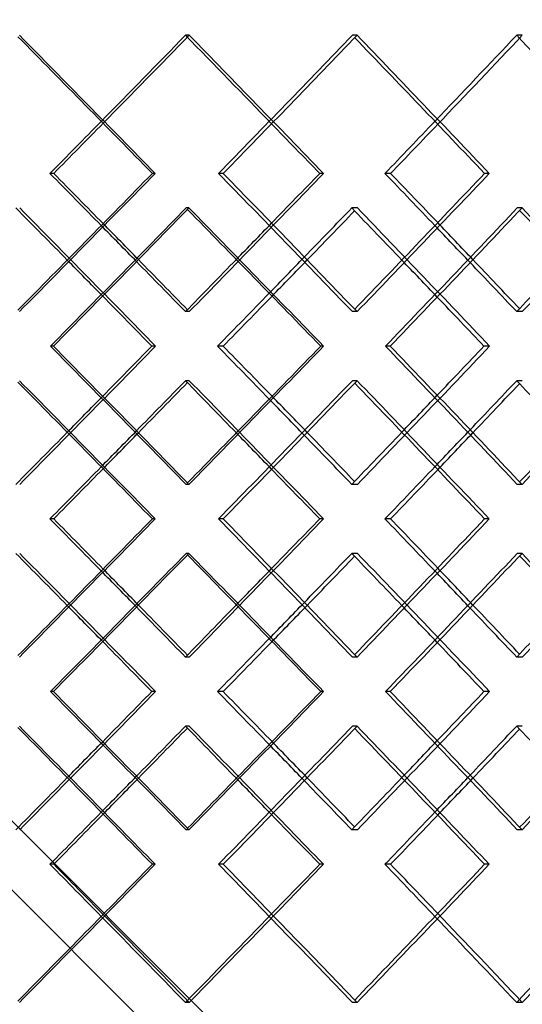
# Model space of a CAD drawing. Header units: millimetres. Extents: x -675 to 675, y -529 to 510.
# Tile 12 of 19: x 75 to 147, y -80 to 62. Entities that reach past the tile are written whole.
import ezdxf

# ---------------------------------------------------------------- set-up
doc = ezdxf.new("R2010")
doc.units = ezdxf.units.MM
doc.layers.add('HIDDEN', color=7, linetype='Continuous')
doc.layers.add('THICK', color=7, linetype='Continuous')

msp = doc.modelspace()

# ---------------------------------------------------------------- linework, layer by layer
at = {"layer": 'HIDDEN'}
for p, q in [((98.95319377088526, 60.02557496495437), (98.4064910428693, 60.02557496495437)), ((123.126817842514, 60.02557496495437), (122.4465591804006, 60.02557496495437)), ((146.9265098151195, 60.02557496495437), (146.1147611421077, 60.02557496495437)), ((103.8498810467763, 40.11666666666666), (103.1689593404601, 40.11666666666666)), ((118.2844118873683, 40.11666666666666), (117.7371762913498, 40.11666666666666)), ((98.9103120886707, 35.14224163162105), (98.4981985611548, 35.14224163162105)), ((123.1691039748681, 35.14224163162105), (122.3561183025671, 35.14224163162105)), ((146.8849453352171, 35.14224163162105), (146.2036500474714, 35.14224163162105)), ((98.95319377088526, 20.20775836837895), (98.4064910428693, 20.20775836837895)), ((123.126817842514, 20.20775836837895), (122.4465591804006, 20.20775836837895)), ((146.9265098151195, 20.20775836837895), (146.1147611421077, 20.20775836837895)), ((79.38113191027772, 15.23333333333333), (78.9696204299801, 15.23333333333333)), ((94.09318836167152, 15.23333333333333), (93.54645241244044, 15.23333333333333)), ((127.9061076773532, 15.23333333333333), (127.2258076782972, 15.23333333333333)), ((142.2127345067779, 15.23333333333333), (141.4009365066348, 15.23333333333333)), ((98.95319377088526, 10.25890829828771), (98.4064910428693, 10.25890829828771)), ((123.126817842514, 10.25890829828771), (122.4465591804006, 10.25890829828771)), ((146.9265098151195, 10.25890829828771), (146.1147611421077, 10.25890829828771)), ((98.9103120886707, -4.675574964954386), (98.4981985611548, -4.675574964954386)), ((123.1691039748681, -4.675574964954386), (122.3561183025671, -4.675574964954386)), ((146.8849453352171, -4.675574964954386), (146.2036500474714, -4.675574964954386)), ((103.8498810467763, -9.649999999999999), (103.1689593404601, -9.649999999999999)), ((118.2844118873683, -9.649999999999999), (117.7371762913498, -9.649999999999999)), ((98.9103120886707, -14.62442503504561), (98.4981985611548, -14.62442503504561)), ((123.1691039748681, -14.62442503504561), (122.3561183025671, -14.62442503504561)), ((146.8849453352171, -14.62442503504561), (146.2036500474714, -14.62442503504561)), ((98.95319377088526, -29.55890829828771), (98.4064910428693, -29.55890829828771)), ((123.126817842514, -29.55890829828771), (122.4465591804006, -29.55890829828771)), ((146.9265098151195, -29.55890829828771), (146.1147611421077, -29.55890829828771)), ((79.38113191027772, -34.53333333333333), (78.9696204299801, -34.53333333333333)), ((94.09318836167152, -34.53333333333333), (93.54645241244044, -34.53333333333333)), ((127.9061076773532, -34.53333333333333), (127.2258076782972, -34.53333333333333)), ((142.2127345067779, -34.53333333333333), (141.4009365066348, -34.53333333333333)), ((98.95319377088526, -39.50775836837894), (98.4064910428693, -39.50775836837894)), ((123.126817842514, -39.50775836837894), (122.4465591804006, -39.50775836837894)), ((146.9265098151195, -39.50775836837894), (146.1147611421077, -39.50775836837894)), ((98.9103120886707, -54.44224163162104), (98.4981985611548, -54.44224163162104)), ((123.1691039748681, -54.44224163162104), (122.3561183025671, -54.44224163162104)), ((146.8849453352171, -54.44224163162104), (146.2036500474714, -54.44224163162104)), ((103.8498810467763, -59.41666666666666), (103.1689593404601, -59.41666666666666)), ((118.2844118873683, -59.41666666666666), (117.7371762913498, -59.41666666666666)), ((98.95319377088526, -79.32557496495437), (98.4064910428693, -79.32557496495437)), ((123.126817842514, -79.32557496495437), (122.4465591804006, -79.32557496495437)), ((146.9265098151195, -79.32557496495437), (146.1147611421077, -79.32557496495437))]:
    msp.add_line(p, q, dxfattribs=at)
for centre, major_axis, ratio, start_param, end_param in [((0, 60.02557496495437), (-447.2688047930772, -447.2688047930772), 0.1106799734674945, 1.653469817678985, 1.681027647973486), ((0, 60.02557496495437), (-449.7536314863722, -449.7536314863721), 0.1106799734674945, 1.65300636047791, 1.681027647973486), ((0, 60.0255749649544), (-447.2688047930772, 447.2688047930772), 0.1106799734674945, -1.709365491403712, -1.681027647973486), ((0, 60.02557496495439), (-449.7536314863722, 449.7536314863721), 0.1106799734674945, -1.725039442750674, -1.681027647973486), ((0, 60.0255749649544), (-445.7349380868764, -445.7349380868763), 0.138667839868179, 1.664329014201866, 1.708585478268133), ((0, 60.02557496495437), (-443.862586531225, -443.862586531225), 0.1668704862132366, 1.708585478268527, 1.73614330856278), ((0, 60.02557496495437), (-446.3284897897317, -446.3284897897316), 0.1668704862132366, 1.707797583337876, 1.736143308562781), ((0, 60.0255749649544), (-443.862586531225, 443.862586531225), 0.1668704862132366, -1.764817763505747, -1.73614330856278), ((0, 20.20775836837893), (-449.7536314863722, -449.7536314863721), 0.1106799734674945, 1.681027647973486, 1.725039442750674), ((0, 20.20775836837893), (-445.7349380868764, 445.7349380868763), 0.138667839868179, -1.708585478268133, -1.664329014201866), ((0, 20.20775836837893), (-446.3284897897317, -446.3284897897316), 0.1668704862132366, 1.736143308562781, 1.780155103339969), ((0, 10.25890829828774), (-449.7536314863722, 449.7536314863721), 0.1106799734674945, -1.670034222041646, -1.626009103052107), ((0, 10.25890829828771), (-448.4630218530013, -448.4630218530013), 0.08286236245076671, 1.66452432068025, 1.708794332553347), ((0, 10.25890829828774), (-446.3284897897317, 446.3284897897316), 0.1668704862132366, -1.725149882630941, -1.681124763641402), ((0, 10.25890829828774), (-445.7349380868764, -445.7349380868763), 0.138667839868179, 1.719639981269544, 1.763909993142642), ((0, 20.20775836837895), (-449.7536314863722, 449.7536314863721), 0.1106799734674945, -1.664467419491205, -1.65300636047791), ((0, 20.20775836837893), (-447.2688047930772, -447.2688047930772), 0.1106799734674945, 1.697743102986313, 1.709365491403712), ((0, 20.20775836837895), (-446.3284897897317, 446.3284897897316), 0.1668704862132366, -1.719583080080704, -1.707797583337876), ((0, 20.20775836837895), (-447.2688047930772, 447.2688047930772), 0.1106799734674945, -1.664995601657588, -1.653469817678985), ((0, 20.20775836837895), (-443.862586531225, 443.862586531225), 0.1668704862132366, -1.720439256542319, -1.708585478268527), ((0, 10.25890829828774), (-447.2688047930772, 447.2688047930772), 0.1106799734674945, -1.653935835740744, -1.642411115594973), ((0, 60.02557496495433), (-443.862586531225, -443.862586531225), 0.1668704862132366, 1.653469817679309, 1.665095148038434), ((0, 60.02557496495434), (-446.3284897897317, -446.3284897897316), 0.1668704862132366, 1.652999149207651, 1.664556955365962), ((0, 10.25890829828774), (-443.862586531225, 443.862586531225), 0.1668704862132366, -1.709377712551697, -1.697526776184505), ((0, 20.20775836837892), (-449.7536314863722, -449.7536314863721), 0.1106799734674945, 1.626009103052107, 1.670034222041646), ((0, 20.20775836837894), (-448.4630218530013, 448.4630218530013), 0.08286236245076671, -1.708794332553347, -1.66452432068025), ((0, 20.20775836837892), (-446.3284897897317, -446.3284897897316), 0.1668704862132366, 1.681124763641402, 1.725149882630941), ((0, 20.20775836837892), (-445.7349380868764, 445.7349380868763), 0.138667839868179, -1.763909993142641, -1.719639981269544), ((0, 10.25890829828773), (-449.7536314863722, 449.7536314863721), 0.1106799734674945, -1.725039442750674, -1.681027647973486), ((0, 10.25890829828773), (-445.7349380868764, -445.7349380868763), 0.138667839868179, 1.664329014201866, 1.708585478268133), ((0, 20.20775836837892), (-447.2688047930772, -447.2688047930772), 0.1106799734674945, 1.642411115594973, 1.653935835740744), ((0, -29.55890829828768), (-443.862586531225, 443.862586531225), 0.1668704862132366, -1.665095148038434, -1.653469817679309), ((0, -29.55890829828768), (-446.3284897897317, 446.3284897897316), 0.1668704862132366, -1.664556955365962, -1.652999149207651), ((0, 20.20775836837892), (-443.862586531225, -443.862586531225), 0.1668704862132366, 1.697526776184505, 1.709377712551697), ((0, 10.25890829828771), (-447.2688047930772, -447.2688047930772), 0.1106799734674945, 1.653469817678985, 1.664995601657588), ((0, 10.25890829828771), (-443.862586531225, -443.862586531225), 0.1668704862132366, 1.708585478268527, 1.720439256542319), ((0, 10.25890829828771), (-449.7536314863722, -449.7536314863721), 0.1106799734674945, 1.65300636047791, 1.664467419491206), ((0, 10.25890829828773), (-447.2688047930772, 447.2688047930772), 0.1106799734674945, -1.709365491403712, -1.697743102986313), ((0, 10.25890829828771), (-446.3284897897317, -446.3284897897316), 0.1668704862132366, 1.707797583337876, 1.719583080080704), ((0, -29.55890829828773), (-449.7536314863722, -449.7536314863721), 0.1106799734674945, 1.681027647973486, 1.725039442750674), ((0, -29.55890829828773), (-445.7349380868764, 445.7349380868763), 0.138667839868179, -1.708585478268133, -1.664329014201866), ((0, -29.55890829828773), (-446.3284897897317, -446.3284897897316), 0.1668704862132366, 1.736143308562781, 1.780155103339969), ((0, -39.50775836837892), (-449.7536314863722, 449.7536314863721), 0.1106799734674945, -1.670034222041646, -1.626009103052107), ((0, -39.50775836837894), (-448.4630218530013, -448.4630218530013), 0.08286236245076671, 1.66452432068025, 1.708794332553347), ((0, -39.50775836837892), (-446.3284897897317, 446.3284897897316), 0.1668704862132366, -1.725149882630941, -1.681124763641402), ((0, -39.50775836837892), (-445.7349380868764, -445.7349380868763), 0.138667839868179, 1.719639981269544, 1.763909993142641), ((0, -29.55890829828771), (-449.7536314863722, 449.7536314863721), 0.1106799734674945, -1.664467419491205, -1.65300636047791), ((0, -29.55890829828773), (-447.2688047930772, -447.2688047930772), 0.1106799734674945, 1.697743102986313, 1.709365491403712), ((0, -29.55890829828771), (-446.3284897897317, 446.3284897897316), 0.1668704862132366, -1.719583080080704, -1.707797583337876), ((0, -29.5589082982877), (-447.2688047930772, 447.2688047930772), 0.1106799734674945, -1.664995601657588, -1.653469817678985), ((0, -29.5589082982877), (-443.862586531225, 443.862586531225), 0.1668704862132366, -1.720439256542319, -1.708585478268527), ((0, -39.50775836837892), (-447.2688047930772, 447.2688047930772), 0.1106799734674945, -1.653935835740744, -1.642411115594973), ((0, 10.25890829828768), (-443.862586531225, -443.862586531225), 0.1668704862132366, 1.653469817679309, 1.665095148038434), ((0, 10.25890829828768), (-446.3284897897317, -446.3284897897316), 0.1668704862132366, 1.652999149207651, 1.664556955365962), ((0, -39.50775836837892), (-443.862586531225, 443.862586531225), 0.1668704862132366, -1.709377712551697, -1.697526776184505), ((0, -29.55890829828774), (-449.7536314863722, -449.7536314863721), 0.1106799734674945, 1.626009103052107, 1.670034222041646), ((0, -29.55890829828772), (-448.4630218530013, 448.4630218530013), 0.08286236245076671, -1.708794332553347, -1.66452432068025), ((0, -29.55890829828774), (-446.3284897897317, -446.3284897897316), 0.1668704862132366, 1.681124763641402, 1.725149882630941), ((0, -29.55890829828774), (-445.7349380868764, 445.7349380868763), 0.138667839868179, -1.763909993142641, -1.719639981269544), ((0, -39.50775836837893), (-449.7536314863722, 449.7536314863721), 0.1106799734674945, -1.725039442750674, -1.681027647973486), ((0, -39.50775836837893), (-445.7349380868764, -445.7349380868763), 0.138667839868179, 1.664329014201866, 1.708585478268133), ((0, -29.55890829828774), (-447.2688047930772, -447.2688047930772), 0.1106799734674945, 1.642411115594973, 1.653935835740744), ((0, -79.32557496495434), (-443.862586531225, 443.862586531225), 0.1668704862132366, -1.665095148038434, -1.653469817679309), ((0, -79.32557496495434), (-446.3284897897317, 446.3284897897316), 0.1668704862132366, -1.664556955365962, -1.652999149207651), ((0, -29.55890829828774), (-443.862586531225, -443.862586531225), 0.1668704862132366, 1.697526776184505, 1.709377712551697), ((0, -39.50775836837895), (-447.2688047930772, -447.2688047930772), 0.1106799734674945, 1.653469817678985, 1.664995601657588), ((0, -39.50775836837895), (-443.862586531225, -443.862586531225), 0.1668704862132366, 1.708585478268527, 1.720439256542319), ((0, -39.50775836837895), (-449.7536314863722, -449.7536314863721), 0.1106799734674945, 1.65300636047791, 1.664467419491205), ((0, -39.50775836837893), (-447.2688047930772, 447.2688047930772), 0.1106799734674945, -1.709365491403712, -1.697743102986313), ((0, -39.50775836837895), (-446.3284897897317, -446.3284897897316), 0.1668704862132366, 1.707797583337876, 1.719583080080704), ((0, -79.32557496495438), (-449.7536314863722, -449.7536314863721), 0.1106799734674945, 1.681027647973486, 1.725039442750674), ((0, -79.32557496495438), (-445.7349380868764, 445.7349380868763), 0.138667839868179, -1.708585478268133, -1.664329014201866), ((0, -79.32557496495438), (-446.3284897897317, -446.3284897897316), 0.1668704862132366, 1.736143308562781, 1.780155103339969), ((0, -79.32557496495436), (-449.7536314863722, 449.7536314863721), 0.1106799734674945, -1.681027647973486, -1.65300636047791), ((0, -79.32557496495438), (-447.2688047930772, -447.2688047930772), 0.1106799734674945, 1.681027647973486, 1.709365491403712), ((0, -79.32557496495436), (-446.3284897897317, 446.3284897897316), 0.1668704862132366, -1.736143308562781, -1.707797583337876), ((0, -79.32557496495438), (-443.862586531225, -443.862586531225), 0.1668704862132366, 1.73614330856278, 1.764817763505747), ((0, -79.32557496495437), (-447.2688047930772, 447.2688047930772), 0.1106799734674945, -1.681027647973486, -1.653469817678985), ((0, -79.32557496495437), (-443.862586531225, 443.862586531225), 0.1668704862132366, -1.73614330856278, -1.708585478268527)]:
    msp.add_ellipse(centre, major_axis=major_axis, ratio=ratio, start_param=start_param, end_param=end_param, dxfattribs=at)
at = {"layer": 'THICK'}
for p, q in [((-450.0000000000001, 460.2589082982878), (450.0000000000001, -439.7410917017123)), ((-450.0000000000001, 460.2589082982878), (450.0000000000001, -439.7410917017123)), ((-19.9089082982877, 40.1166666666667), (450.0000000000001, -429.7922416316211)), ((79.43033048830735, 40.11666666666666), (78.88309489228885, 40.11666666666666)), ((94.0443061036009, 40.11666666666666), (93.63241855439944, 40.11666666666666)), ((127.9540429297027, 40.11666666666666), (127.1415030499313, 40.11666666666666)), ((142.1652917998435, 40.11666666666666), (141.4843700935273, 40.11666666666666)), ((-7.423977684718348, 27.63173605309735), (450.0000000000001, -429.7922416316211)), ((103.8396189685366, 15.23333333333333), (103.0238413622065, 15.23333333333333)), ((118.2945887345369, 15.23333333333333), (117.8810599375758, 15.23333333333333)), ((79.43033048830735, -9.649999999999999), (78.88309489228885, -9.649999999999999)), ((94.0443061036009, -9.649999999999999), (93.63241855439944, -9.649999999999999)), ((127.9540429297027, -9.649999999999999), (127.1415030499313, -9.649999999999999)), ((142.1652917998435, -9.649999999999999), (141.4843700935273, -9.649999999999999)), ((103.8396189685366, -34.53333333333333), (103.0238413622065, -34.53333333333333)), ((118.2945887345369, -34.53333333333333), (117.8810599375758, -34.53333333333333)), ((79.43033048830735, -59.41666666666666), (78.88309489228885, -59.41666666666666)), ((94.0443061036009, -59.41666666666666), (93.63241855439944, -59.41666666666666)), ((127.9540429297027, -59.41666666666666), (127.1415030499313, -59.41666666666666)), ((142.1652917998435, -59.41666666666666), (141.4843700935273, -59.41666666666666))]:
    msp.add_line(p, q, dxfattribs=at)
for centre, major_axis, ratio, start_param, end_param in [((0, 60.02557496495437), (-448.4630218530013, 448.4630218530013), 0.08286236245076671, -1.697726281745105, -1.653933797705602), ((0, 60.02557496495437), (-450.9544830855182, 450.9544830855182), 0.08286236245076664, -1.697481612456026, -1.653469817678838), ((0, 60.02557496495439), (-448.2112432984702, -448.2112432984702), 0.1386678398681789, 1.664573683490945, 1.708585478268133), ((0, 60.02557496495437), (-445.7349380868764, 445.7349380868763), 0.138667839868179, -1.752841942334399, -1.7093709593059), ((0, 60.02557496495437), (-448.2112432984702, 448.2112432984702), 0.1386678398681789, -1.752597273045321, -1.708585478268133), ((0, 60.02557496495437), (-447.2688047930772, -447.2688047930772), 0.1106799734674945, 1.636771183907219, 1.653469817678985), ((0, 60.02557496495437), (-449.7536314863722, -449.7536314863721), 0.1106799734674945, 1.637015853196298, 1.65300636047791), ((0, 60.0255749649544), (-447.2688047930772, 447.2688047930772), 0.1106799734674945, -1.725284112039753, -1.709365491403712), ((0, 60.02557496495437), (-443.862586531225, -443.862586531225), 0.1668704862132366, 1.691886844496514, 1.708585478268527), ((0, 60.02557496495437), (-446.3284897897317, -446.3284897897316), 0.1668704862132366, 1.692131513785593, 1.707797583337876), ((0, 20.20775836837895), (-448.4630218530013, -448.4630218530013), 0.08286236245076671, 1.653933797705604, 1.697726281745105), ((0, 20.20775836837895), (-450.9544830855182, -450.9544830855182), 0.08286236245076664, 1.653469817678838, 1.697481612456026), ((0, 20.20775836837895), (-447.2688047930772, 447.2688047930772), 0.1106799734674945, -1.653469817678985, -1.636771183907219), ((0, 20.20775836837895), (-449.7536314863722, 449.7536314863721), 0.1106799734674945, -1.65300636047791, -1.637015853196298), ((0, 20.20775836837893), (-448.2112432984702, 448.2112432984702), 0.1386678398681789, -1.708585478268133, -1.664573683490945), ((0, 20.20775836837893), (-447.2688047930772, -447.2688047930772), 0.1106799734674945, 1.709365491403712, 1.725284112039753), ((0, 20.20775836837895), (-445.7349380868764, -445.7349380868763), 0.138667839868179, 1.7093709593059, 1.752841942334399), ((0, 20.20775836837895), (-448.2112432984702, -448.2112432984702), 0.1386678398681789, 1.708585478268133, 1.752597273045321), ((0, 20.20775836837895), (-443.862586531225, 443.862586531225), 0.1668704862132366, -1.708585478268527, -1.691886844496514), ((0, 20.20775836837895), (-446.3284897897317, 446.3284897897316), 0.1668704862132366, -1.707797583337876, -1.692131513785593), ((0, 10.25890829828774), (-447.2688047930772, 447.2688047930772), 0.1106799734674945, -1.642411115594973, -1.625703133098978), ((0, 10.25890829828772), (-450.9544830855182, -450.9544830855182), 0.08286236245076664, 1.664463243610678, 1.708488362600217), ((0, 60.02557496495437), (-448.4630218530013, 448.4630218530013), 0.08286236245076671, -1.753173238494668, -1.709264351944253), ((0, 60.02557496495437), (-450.9544830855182, 450.9544830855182), 0.08286236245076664, -1.75262057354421, -1.708488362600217), ((0, 60.02557496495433), (-443.862586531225, -443.862586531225), 0.1668704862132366, 1.665095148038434, 1.680818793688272), ((0, 60.02557496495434), (-446.3284897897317, -446.3284897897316), 0.1668704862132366, 1.664556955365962, 1.680192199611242), ((0, 10.25890829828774), (-443.862586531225, 443.862586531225), 0.1668704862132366, -1.697526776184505, -1.680818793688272), ((0, 10.25890829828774), (-448.2112432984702, -448.2112432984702), 0.1386678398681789, 1.719578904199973, 1.763604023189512), ((0, 60.02557496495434), (-445.7349380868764, 445.7349380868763), 0.138667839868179, -1.808288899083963, -1.764710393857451), ((0, 60.02557496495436), (-448.2112432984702, 448.2112432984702), 0.1386678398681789, -1.807736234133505, -1.763604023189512), ((0, 20.20775836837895), (-447.2688047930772, 447.2688047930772), 0.1106799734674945, -1.681027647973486, -1.664995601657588), ((0, 20.20775836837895), (-449.7536314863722, 449.7536314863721), 0.1106799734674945, -1.680409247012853, -1.664467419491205), ((0, 20.20775836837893), (-447.2688047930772, -447.2688047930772), 0.1106799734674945, 1.681027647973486, 1.697743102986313), ((0, 20.20775836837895), (-443.862586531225, 443.862586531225), 0.1668704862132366, -1.73614330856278, -1.720439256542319), ((0, 20.20775836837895), (-446.3284897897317, 446.3284897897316), 0.1668704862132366, -1.735194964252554, -1.719583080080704), ((0, 20.20775836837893), (-443.862586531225, -443.862586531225), 0.1668704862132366, 1.73614330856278, 1.752858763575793), ((0, 60.02557496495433), (-443.862586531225, -443.862586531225), 0.1668704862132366, 1.636439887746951, 1.653469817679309), ((0, 10.25890829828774), (-447.2688047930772, 447.2688047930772), 0.1106799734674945, -1.669973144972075, -1.653935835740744), ((0, 60.02557496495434), (-446.3284897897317, -446.3284897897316), 0.1668704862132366, 1.636992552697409, 1.652999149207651), ((0, 10.25890829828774), (-443.862586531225, 443.862586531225), 0.1668704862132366, -1.725088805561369, -1.709377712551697), ((0, 20.20775836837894), (-450.9544830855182, 450.9544830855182), 0.08286236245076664, -1.708488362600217, -1.664463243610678), ((0, 20.20775836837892), (-447.2688047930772, -447.2688047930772), 0.1106799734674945, 1.653935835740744, 1.669973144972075), ((0, -29.55890829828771), (-448.4630218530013, -448.4630218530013), 0.08286236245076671, 1.709264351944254, 1.753173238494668), ((0, -29.55890829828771), (-450.9544830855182, -450.9544830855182), 0.08286236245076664, 1.708488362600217, 1.75262057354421), ((0, -29.55890829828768), (-443.862586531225, 443.862586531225), 0.1668704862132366, -1.653469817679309, -1.636439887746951), ((0, -29.55890829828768), (-446.3284897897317, 446.3284897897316), 0.1668704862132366, -1.652999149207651, -1.636992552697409), ((0, 20.20775836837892), (-448.2112432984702, 448.2112432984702), 0.1386678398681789, -1.763604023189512, -1.719578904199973), ((0, 20.20775836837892), (-443.862586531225, -443.862586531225), 0.1668704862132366, 1.709377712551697, 1.725088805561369), ((0, -29.5589082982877), (-445.7349380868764, -445.7349380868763), 0.138667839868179, 1.764710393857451, 1.808288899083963), ((0, -29.5589082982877), (-448.2112432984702, -448.2112432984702), 0.1386678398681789, 1.763604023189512, 1.807736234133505), ((0, 10.25890829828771), (-448.4630218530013, 448.4630218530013), 0.08286236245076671, -1.697726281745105, -1.653933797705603), ((0, 10.25890829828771), (-450.9544830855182, 450.9544830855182), 0.08286236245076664, -1.697481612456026, -1.653469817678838), ((0, 10.25890829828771), (-447.2688047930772, -447.2688047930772), 0.1106799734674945, 1.664995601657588, 1.681027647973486), ((0, 10.25890829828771), (-449.7536314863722, -449.7536314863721), 0.1106799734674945, 1.664467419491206, 1.680409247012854), ((0, 10.25890829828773), (-447.2688047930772, 447.2688047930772), 0.1106799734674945, -1.697743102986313, -1.681027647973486), ((0, 10.25890829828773), (-448.2112432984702, -448.2112432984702), 0.1386678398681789, 1.664573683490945, 1.708585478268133), ((0, 10.25890829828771), (-448.2112432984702, 448.2112432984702), 0.1386678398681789, -1.752597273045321, -1.708585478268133), ((0, 10.25890829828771), (-443.862586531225, -443.862586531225), 0.1668704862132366, 1.720439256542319, 1.73614330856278), ((0, 10.25890829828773), (-443.862586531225, 443.862586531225), 0.1668704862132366, -1.752858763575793, -1.73614330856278), ((0, 10.25890829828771), (-445.7349380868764, 445.7349380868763), 0.138667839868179, -1.752841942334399, -1.7093709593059), ((0, 10.25890829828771), (-446.3284897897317, -446.3284897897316), 0.1668704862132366, 1.719583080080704, 1.735194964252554), ((0, 20.20775836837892), (-447.2688047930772, -447.2688047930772), 0.1106799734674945, 1.625703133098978, 1.642411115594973), ((0, -29.55890829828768), (-443.862586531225, 443.862586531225), 0.1668704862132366, -1.680818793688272, -1.665095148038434), ((0, -29.55890829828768), (-446.3284897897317, 446.3284897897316), 0.1668704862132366, -1.680192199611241, -1.664556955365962), ((0, 20.20775836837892), (-443.862586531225, -443.862586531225), 0.1668704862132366, 1.680818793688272, 1.697526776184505), ((0, 10.25890829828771), (-447.2688047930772, -447.2688047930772), 0.1106799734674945, 1.636771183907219, 1.653469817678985), ((0, 10.25890829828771), (-449.7536314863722, -449.7536314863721), 0.1106799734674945, 1.637015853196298, 1.65300636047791), ((0, 10.25890829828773), (-447.2688047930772, 447.2688047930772), 0.1106799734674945, -1.725284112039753, -1.709365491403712), ((0, 10.25890829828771), (-443.862586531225, -443.862586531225), 0.1668704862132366, 1.691886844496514, 1.708585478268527), ((0, 10.25890829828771), (-446.3284897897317, -446.3284897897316), 0.1668704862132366, 1.692131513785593, 1.707797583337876), ((0, -29.5589082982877), (-448.4630218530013, -448.4630218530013), 0.08286236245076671, 1.653933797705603, 1.697726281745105), ((0, -29.55890829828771), (-450.9544830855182, -450.9544830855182), 0.08286236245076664, 1.653469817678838, 1.697481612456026), ((0, -29.5589082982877), (-447.2688047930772, 447.2688047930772), 0.1106799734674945, -1.653469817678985, -1.636771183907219), ((0, -29.55890829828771), (-449.7536314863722, 449.7536314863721), 0.1106799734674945, -1.65300636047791, -1.637015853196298), ((0, -29.55890829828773), (-448.2112432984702, 448.2112432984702), 0.1386678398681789, -1.708585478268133, -1.664573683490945), ((0, -29.55890829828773), (-447.2688047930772, -447.2688047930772), 0.1106799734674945, 1.709365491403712, 1.725284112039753), ((0, -29.5589082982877), (-445.7349380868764, -445.7349380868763), 0.138667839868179, 1.7093709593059, 1.752841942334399), ((0, -29.55890829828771), (-448.2112432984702, -448.2112432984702), 0.1386678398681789, 1.708585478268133, 1.752597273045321), ((0, -29.5589082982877), (-443.862586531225, 443.862586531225), 0.1668704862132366, -1.708585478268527, -1.691886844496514), ((0, -29.55890829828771), (-446.3284897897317, 446.3284897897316), 0.1668704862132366, -1.707797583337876, -1.692131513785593), ((0, -39.50775836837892), (-447.2688047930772, 447.2688047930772), 0.1106799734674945, -1.642411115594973, -1.625703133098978), ((0, -39.50775836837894), (-450.9544830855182, -450.9544830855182), 0.08286236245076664, 1.664463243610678, 1.708488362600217), ((0, 10.25890829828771), (-448.4630218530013, 448.4630218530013), 0.08286236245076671, -1.753173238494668, -1.709264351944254), ((0, 10.25890829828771), (-450.9544830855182, 450.9544830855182), 0.08286236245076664, -1.75262057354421, -1.708488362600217), ((0, 10.25890829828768), (-443.862586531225, -443.862586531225), 0.1668704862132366, 1.665095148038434, 1.680818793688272), ((0, 10.25890829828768), (-446.3284897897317, -446.3284897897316), 0.1668704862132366, 1.664556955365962, 1.680192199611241), ((0, -39.50775836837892), (-443.862586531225, 443.862586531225), 0.1668704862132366, -1.697526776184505, -1.680818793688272), ((0, -39.50775836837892), (-448.2112432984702, -448.2112432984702), 0.1386678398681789, 1.719578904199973, 1.763604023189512), ((0, 10.2589082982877), (-445.7349380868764, 445.7349380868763), 0.138667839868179, -1.808288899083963, -1.764710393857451), ((0, 10.2589082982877), (-448.2112432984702, 448.2112432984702), 0.1386678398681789, -1.807736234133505, -1.763604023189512), ((0, -29.5589082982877), (-447.2688047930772, 447.2688047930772), 0.1106799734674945, -1.681027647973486, -1.664995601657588), ((0, -29.55890829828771), (-449.7536314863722, 449.7536314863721), 0.1106799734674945, -1.680409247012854, -1.664467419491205), ((0, -29.55890829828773), (-447.2688047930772, -447.2688047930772), 0.1106799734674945, 1.681027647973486, 1.697743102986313), ((0, -29.5589082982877), (-443.862586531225, 443.862586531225), 0.1668704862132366, -1.73614330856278, -1.720439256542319), ((0, -29.55890829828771), (-446.3284897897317, 446.3284897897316), 0.1668704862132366, -1.735194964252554, -1.719583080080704), ((0, -29.55890829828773), (-443.862586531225, -443.862586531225), 0.1668704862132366, 1.73614330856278, 1.752858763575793), ((0, 10.25890829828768), (-443.862586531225, -443.862586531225), 0.1668704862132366, 1.636439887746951, 1.653469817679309), ((0, -39.50775836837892), (-447.2688047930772, 447.2688047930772), 0.1106799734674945, -1.669973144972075, -1.653935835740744), ((0, 10.25890829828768), (-446.3284897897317, -446.3284897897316), 0.1668704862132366, 1.636992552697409, 1.652999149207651), ((0, -39.50775836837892), (-443.862586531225, 443.862586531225), 0.1668704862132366, -1.725088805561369, -1.709377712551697), ((0, -29.55890829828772), (-450.9544830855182, 450.9544830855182), 0.08286236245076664, -1.708488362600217, -1.664463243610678), ((0, -29.55890829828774), (-447.2688047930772, -447.2688047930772), 0.1106799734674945, 1.653935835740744, 1.669973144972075), ((0, -79.32557496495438), (-448.4630218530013, -448.4630218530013), 0.08286236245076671, 1.709264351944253, 1.753173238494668), ((0, -79.32557496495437), (-450.9544830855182, -450.9544830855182), 0.08286236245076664, 1.708488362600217, 1.75262057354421), ((0, -79.32557496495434), (-443.862586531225, 443.862586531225), 0.1668704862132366, -1.653469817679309, -1.636439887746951), ((0, -79.32557496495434), (-446.3284897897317, 446.3284897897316), 0.1668704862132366, -1.652999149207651, -1.636992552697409), ((0, -29.55890829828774), (-448.2112432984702, 448.2112432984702), 0.1386678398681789, -1.763604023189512, -1.719578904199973), ((0, -29.55890829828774), (-443.862586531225, -443.862586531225), 0.1668704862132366, 1.709377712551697, 1.725088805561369), ((0, -79.32557496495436), (-445.7349380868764, -445.7349380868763), 0.138667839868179, 1.764710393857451, 1.808288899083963), ((0, -79.32557496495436), (-448.2112432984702, -448.2112432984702), 0.1386678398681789, 1.763604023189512, 1.807736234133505), ((0, -39.50775836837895), (-448.4630218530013, 448.4630218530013), 0.08286236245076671, -1.697726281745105, -1.653933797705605), ((0, -39.50775836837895), (-450.9544830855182, 450.9544830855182), 0.08286236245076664, -1.697481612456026, -1.653469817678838), ((0, -39.50775836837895), (-447.2688047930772, -447.2688047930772), 0.1106799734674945, 1.664995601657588, 1.681027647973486), ((0, -39.50775836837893), (-447.2688047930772, 447.2688047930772), 0.1106799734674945, -1.697743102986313, -1.681027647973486), ((0, -39.50775836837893), (-448.2112432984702, -448.2112432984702), 0.1386678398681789, 1.664573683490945, 1.708585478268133), ((0, -39.50775836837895), (-448.2112432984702, 448.2112432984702), 0.1386678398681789, -1.752597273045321, -1.708585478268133), ((0, -39.50775836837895), (-443.862586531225, -443.862586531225), 0.1668704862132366, 1.720439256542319, 1.73614330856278), ((0, -39.50775836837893), (-443.862586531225, 443.862586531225), 0.1668704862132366, -1.752858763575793, -1.73614330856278), ((0, -39.50775836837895), (-449.7536314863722, -449.7536314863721), 0.1106799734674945, 1.664467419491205, 1.680409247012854), ((0, -39.50775836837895), (-445.7349380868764, 445.7349380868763), 0.138667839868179, -1.752841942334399, -1.7093709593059), ((0, -39.50775836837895), (-446.3284897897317, -446.3284897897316), 0.1668704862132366, 1.719583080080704, 1.735194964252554), ((0, -29.55890829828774), (-447.2688047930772, -447.2688047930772), 0.1106799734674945, 1.625703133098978, 1.642411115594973), ((0, -79.32557496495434), (-443.862586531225, 443.862586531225), 0.1668704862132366, -1.680818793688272, -1.665095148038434), ((0, -79.32557496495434), (-446.3284897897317, 446.3284897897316), 0.1668704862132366, -1.680192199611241, -1.664556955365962), ((0, -29.55890829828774), (-443.862586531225, -443.862586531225), 0.1668704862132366, 1.680818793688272, 1.697526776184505), ((0, -39.50775836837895), (-447.2688047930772, -447.2688047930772), 0.1106799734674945, 1.636771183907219, 1.653469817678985), ((0, -39.50775836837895), (-449.7536314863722, -449.7536314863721), 0.1106799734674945, 1.637015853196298, 1.65300636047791), ((0, -39.50775836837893), (-447.2688047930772, 447.2688047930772), 0.1106799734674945, -1.725284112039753, -1.709365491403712), ((0, -39.50775836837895), (-443.862586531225, -443.862586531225), 0.1668704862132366, 1.691886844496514, 1.708585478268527), ((0, -39.50775836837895), (-446.3284897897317, -446.3284897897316), 0.1668704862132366, 1.692131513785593, 1.707797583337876), ((0, -79.32557496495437), (-448.4630218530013, -448.4630218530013), 0.08286236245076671, 1.653933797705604, 1.697726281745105), ((0, -79.32557496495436), (-450.9544830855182, -450.9544830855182), 0.08286236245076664, 1.653469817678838, 1.697481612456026), ((0, -79.32557496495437), (-447.2688047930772, 447.2688047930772), 0.1106799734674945, -1.653469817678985, -1.636771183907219), ((0, -79.32557496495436), (-449.7536314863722, 449.7536314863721), 0.1106799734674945, -1.65300636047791, -1.637015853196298), ((0, -79.32557496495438), (-448.2112432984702, 448.2112432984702), 0.1386678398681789, -1.708585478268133, -1.664573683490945), ((0, -79.32557496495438), (-447.2688047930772, -447.2688047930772), 0.1106799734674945, 1.709365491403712, 1.725284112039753), ((0, -79.32557496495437), (-445.7349380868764, -445.7349380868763), 0.138667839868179, 1.7093709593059, 1.752841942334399), ((0, -79.32557496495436), (-448.2112432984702, -448.2112432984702), 0.1386678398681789, 1.708585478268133, 1.752597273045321), ((0, -79.32557496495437), (-443.862586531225, 443.862586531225), 0.1668704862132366, -1.708585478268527, -1.691886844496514), ((0, -79.32557496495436), (-446.3284897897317, 446.3284897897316), 0.1668704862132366, -1.707797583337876, -1.692131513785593)]:
    msp.add_ellipse(centre, major_axis=major_axis, ratio=ratio, start_param=start_param, end_param=end_param, dxfattribs=at)

doc.saveas('drawing.dxf')
